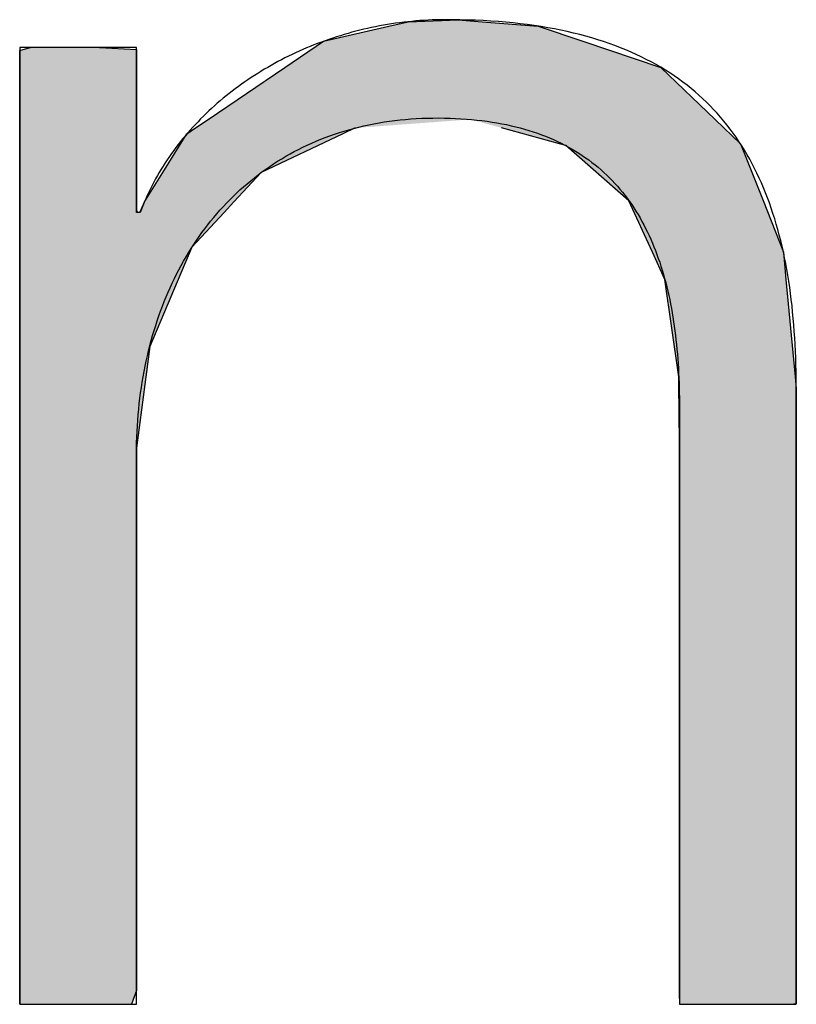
# Model space of a CAD drawing. Extents: x 715 to 7297, y 267 to 3409.
# Tile 35 of 70: x 3687 to 3730, y 474 to 527. Entities that reach past the tile are written whole.
import ezdxf

# ---------------------------------------------------------------- set-up
doc = ezdxf.new("R2010")
doc.units = 0
doc.layers.get('0').update_dxf_attribs({"linetype": 'CONTINUOUS'})
doc.layers.add('LOGO', color=7, linetype='CONTINUOUS')

# ---------------------------------------------------------------- blocks, each defined once
blk = doc.blocks.new('*U35')
at = {"layer": 'LOGO', "color": 30, "linetype": 'CONTINUOUS'}
for p, q in [((62.8112, 7.6041), (63.3256, 7.7231)), ((63.3256, 7.7231), (63.4787, 7.7585)), ((63.4787, 7.7585), (63.8756, 7.7736)), ((63.8756, 7.7736), (64.0644, 7.7585)), ((64.0644, 7.7585), (64.5058, 7.7231)), ((64.5058, 7.7231), (64.8602, 7.6041)), ((60.4376, 7.54), (60.4951, 7.5547)), ((61.0406, 7.5547), (61.3325, 7.54)), ((62.5055, 7.3971), (62.8112, 7.6041)), ((64.8602, 7.6041), (65.4766, 7.3971)), ((60.4099, 7.533), (60.4376, 7.54)), ((60.4099, 7.1485), (60.4099, 7.533)), ((61.3325, 7.54), (61.3325, 7.533)), ((61.3325, 7.533), (61.3325, 7.1485)), ((61.8996, 6.9869), (62.5055, 7.3971)), ((65.4766, 7.3971), (65.9038, 6.9869)), ((60.4099, 6.9032), (60.4099, 7.1485)), ((61.3325, 7.1485), (61.3325, 6.9032)), ((61.8002, 6.9196), (61.8996, 6.9869)), ((65.9038, 6.9869), (65.9739, 6.9196)), ((60.4099, 6.3742), (60.4099, 6.9032)), ((61.3325, 6.9032), (61.3325, 6.3742)), ((61.5403, 6.5682), (61.7308, 6.8726)), ((61.7308, 6.8726), (61.8002, 6.9196)), ((62.9622, 6.8726), (62.3179, 6.5682)), ((63.0617, 6.9196), (62.9622, 6.8726)), ((64.6762, 6.7936), (64.2171, 6.9196)), ((65.9739, 6.9196), (66.1051, 6.7936)), ((64.7251, 6.7802), (64.6762, 6.7936)), ((65.2234, 6.345), (64.7251, 6.7802)), ((66.1051, 6.7936), (66.1104, 6.7802)), ((66.1104, 6.7802), (66.2829, 6.345)), ((61.395, 6.336), (61.5403, 6.5682)), ((62.3179, 6.5682), (62.1028, 6.336)), ((60.4099, 6.2664), (60.4099, 6.3742)), ((61.3325, 6.3742), (61.3325, 6.2664)), ((61.3588, 6.2517), (61.395, 6.336)), ((62.1028, 6.336), (62.0247, 6.2517)), ((65.4085, 5.9392), (65.2234, 6.345)), ((66.2829, 6.345), (66.4437, 5.9392)), ((60.4099, 6.2517), (60.4099, 6.2664)), ((60.4099, 5.9777), (60.4099, 6.2517)), ((61.3325, 6.2664), (61.3417, 6.2517)), ((62.0247, 6.2517), (61.7707, 5.9777)), ((60.4099, 5.1949), (60.4099, 5.9777)), ((61.7707, 5.9777), (61.4367, 5.1949)), ((65.5073, 5.7227), (65.4085, 5.9392)), ((66.4437, 5.9392), (66.4641, 5.7227)), ((65.6172, 4.9546), (65.5073, 5.7227)), ((66.4641, 5.7227), (66.5361, 4.9546)), ((60.4099, 4.3939), (60.4099, 5.1949)), ((61.4367, 5.1949), (61.3325, 4.3939)), ((65.6181, 4.8606), (65.6172, 4.9546)), ((66.5361, 4.9546), (66.545, 4.8606)), ((65.6196, 4.6989), (65.6181, 4.8606)), ((66.545, 4.8606), (66.545, 4.6989)), ((65.6224, 4.4048), (65.6196, 4.6989)), ((66.545, 4.6989), (66.545, 4.4048)), ((60.4099, 4.1696), (60.4099, 4.3939)), ((61.3325, 4.3939), (61.3325, 4.1696)), ((65.6224, 4.2645), (65.6224, 4.4048)), ((66.545, 4.4048), (66.545, 4.2645)), ((65.6224, 3.2224), (65.6224, 4.2645)), ((66.545, 4.2645), (66.545, 3.2224)), ((60.4099, 4.1308), (60.4099, 4.1696)), ((60.4099, 3.7179), (60.4099, 4.1308)), ((61.3325, 4.1696), (61.3325, 4.1308)), ((61.3325, 4.1308), (61.3325, 3.7179)), ((60.4099, 1.7518), (60.4099, 3.7179)), ((61.3325, 3.7179), (61.3325, 1.7518)), ((65.6224, 2.8834), (65.6224, 3.2224)), ((66.545, 3.2224), (66.545, 2.8834)), ((65.6224, 1.7016), (65.6224, 2.8834)), ((66.545, 2.8834), (66.545, 1.7016)), ((60.4099, 1.0217), (60.4099, 1.7518)), ((61.3325, 1.7518), (61.3325, 1.0217)), ((65.6224, 1.3279), (65.6224, 1.7016)), ((66.545, 1.7016), (66.545, 1.3279)), ((65.6224, 0.4347), (65.6224, 1.3279)), ((66.545, 1.3279), (66.545, 0.4347)), ((60.4099, 0.8081), (60.4099, 1.0217)), ((61.3325, 1.0217), (61.3325, 0.8081)), ((60.4099, 0.1863), (60.4099, 0.8081)), ((61.3325, 0.8081), (61.3325, 0.1863)), ((65.6224, 0.2084), (65.6224, 0.4347)), ((66.545, 0.4347), (66.545, 0.2084)), ((60.4099, 0.1085), (60.4099, 0.1863)), ((61.3325, 0.1863), (61.3325, 0.1085)), ((65.6224, 0.0814), (65.6224, 0.2084)), ((66.545, 0.2084), (66.545, 0.0814)), ((60.4099, -0.0004), (60.4099, 0.1085)), ((61.3325, 0.1085), (61.2929, -0.0004)), ((65.6249, 0.0031), (65.6224, 0.0814)), ((66.545, 0.0814), (66.545, 0.0031)), ((65.625, -0.0004), (65.6249, 0.0031)), ((66.545, 0.0031), (66.5222, -0.0004))]:
    blk.add_line(p, q, dxfattribs=at)
at = {"layer": 'LOGO', "color": 30, "linetype": 'CONTINUOUS', "extrusion": (0, 0, -1)}
for points in [[(-63.3256, 7.7231), (-64.8602, 7.6041), (-62.8112, 7.6041)], [(-63.4787, 7.7585), (-64.5058, 7.7231), (-63.3256, 7.7231)], [(-63.3256, 7.7231), (-64.5058, 7.7231), (-64.8602, 7.6041)], [(-63.8756, 7.7736), (-64.0644, 7.7585), (-63.4787, 7.7585)], [(-63.4787, 7.7585), (-64.0644, 7.7585), (-64.5058, 7.7231)], [(-60.4951, 7.5547), (-61.3325, 7.54), (-60.4376, 7.54)], [(-60.4951, 7.5547), (-61.0406, 7.5547), (-61.3325, 7.54)], [(-62.8112, 7.6041), (-65.4766, 7.3971), (-62.5055, 7.3971)], [(-62.8112, 7.6041), (-64.8602, 7.6041), (-65.4766, 7.3971)], [(-60.4376, 7.54), (-61.3325, 7.533), (-60.4099, 7.533)], [(-60.4099, 7.533), (-61.3325, 7.1485), (-60.4099, 7.1485)], [(-60.4099, 7.533), (-61.3325, 7.533), (-61.3325, 7.1485)], [(-60.4376, 7.54), (-61.3325, 7.54), (-61.3325, 7.533)], [(-62.5055, 7.3971), (-65.9038, 6.9869), (-61.8996, 6.9869)], [(-62.5055, 7.3971), (-65.4766, 7.3971), (-65.9038, 6.9869)], [(-60.4099, 7.1485), (-61.3325, 6.9032), (-60.4099, 6.9032)], [(-60.4099, 7.1485), (-61.3325, 7.1485), (-61.3325, 6.9032)], [(-61.8996, 6.9869), (-63.0617, 6.9196), (-61.8002, 6.9196)], [(-61.8996, 6.9869), (-63.9719, 6.9869), (-63.0617, 6.9196)], [(-63.9719, 6.9869), (-65.9739, 6.9196), (-64.2171, 6.9196)], [(-63.9719, 6.9869), (-65.9038, 6.9869), (-65.9739, 6.9196)], [(-60.4099, 6.9032), (-61.3325, 6.3742), (-60.4099, 6.3742)], [(-60.4099, 6.9032), (-61.3325, 6.9032), (-61.3325, 6.3742)], [(-61.7308, 6.8726), (-62.3179, 6.5682), (-61.5403, 6.5682)], [(-61.8002, 6.9196), (-62.9622, 6.8726), (-61.7308, 6.8726)], [(-61.7308, 6.8726), (-62.9622, 6.8726), (-62.3179, 6.5682)], [(-61.8002, 6.9196), (-63.0617, 6.9196), (-62.9622, 6.8726)], [(-64.2171, 6.9196), (-66.1051, 6.7936), (-64.6762, 6.7936)], [(-64.2171, 6.9196), (-65.9739, 6.9196), (-66.1051, 6.7936)], [(-64.6762, 6.7936), (-66.1104, 6.7802), (-64.7251, 6.7802)], [(-64.6762, 6.7936), (-66.1051, 6.7936), (-66.1104, 6.7802)], [(-64.7251, 6.7802), (-66.2829, 6.345), (-65.2234, 6.345)], [(-64.7251, 6.7802), (-66.1104, 6.7802), (-66.2829, 6.345)], [(-61.5403, 6.5682), (-62.1028, 6.336), (-61.395, 6.336)], [(-61.5403, 6.5682), (-62.3179, 6.5682), (-62.1028, 6.336)], [(-60.4099, 6.3742), (-61.3325, 6.2664), (-60.4099, 6.2664)], [(-60.4099, 6.3742), (-61.3325, 6.3742), (-61.3325, 6.2664)], [(-61.395, 6.336), (-62.0247, 6.2517), (-61.3588, 6.2517)], [(-61.395, 6.336), (-62.1028, 6.336), (-62.0247, 6.2517)], [(-65.2234, 6.345), (-66.4437, 5.9392), (-65.4085, 5.9392)], [(-65.2234, 6.345), (-66.2829, 6.345), (-66.4437, 5.9392)], [(-60.4099, 6.2664), (-61.3417, 6.2517), (-60.4099, 6.2517)], [(-60.4099, 6.2664), (-61.3325, 6.2664), (-61.3417, 6.2517)], [(-60.4099, 6.2517), (-61.7707, 5.9777), (-60.4099, 5.9777)], [(-60.4099, 6.2517), (-62.0247, 6.2517), (-61.7707, 5.9777)], [(-60.4099, 5.9777), (-61.4367, 5.1949), (-60.4099, 5.1949)], [(-60.4099, 5.9777), (-61.7707, 5.9777), (-61.4367, 5.1949)], [(-65.4085, 5.9392), (-66.4641, 5.7227), (-65.5073, 5.7227)], [(-65.4085, 5.9392), (-66.4437, 5.9392), (-66.4641, 5.7227)], [(-65.5073, 5.7227), (-66.5361, 4.9546), (-65.6172, 4.9546)], [(-65.5073, 5.7227), (-66.4641, 5.7227), (-66.5361, 4.9546)], [(-60.4099, 5.1949), (-61.3325, 4.3939), (-60.4099, 4.3939)], [(-60.4099, 5.1949), (-61.4367, 5.1949), (-61.3325, 4.3939)], [(-65.6172, 4.9546), (-66.545, 4.8606), (-65.6181, 4.8606)], [(-65.6172, 4.9546), (-66.5361, 4.9546), (-66.545, 4.8606)], [(-65.6181, 4.8606), (-66.545, 4.6989), (-65.6196, 4.6989)], [(-65.6181, 4.8606), (-66.545, 4.8606), (-66.545, 4.6989)], [(-65.6196, 4.6989), (-66.545, 4.4048), (-65.6224, 4.4048)], [(-65.6196, 4.6989), (-66.545, 4.6989), (-66.545, 4.4048)], [(-60.4099, 4.3939), (-61.3325, 4.1696), (-60.4099, 4.1696)], [(-60.4099, 4.3939), (-61.3325, 4.3939), (-61.3325, 4.1696)], [(-65.6224, 4.4048), (-66.545, 4.2645), (-65.6224, 4.2645)], [(-65.6224, 4.4048), (-66.545, 4.4048), (-66.545, 4.2645)], [(-65.6224, 4.2645), (-66.545, 3.2224), (-65.6224, 3.2224)], [(-65.6224, 4.2645), (-66.545, 4.2645), (-66.545, 3.2224)], [(-60.4099, 4.1696), (-61.3325, 4.1308), (-60.4099, 4.1308)], [(-60.4099, 4.1696), (-61.3325, 4.1696), (-61.3325, 4.1308)], [(-60.4099, 4.1308), (-61.3325, 3.7179), (-60.4099, 3.7179)], [(-60.4099, 4.1308), (-61.3325, 4.1308), (-61.3325, 3.7179)], [(-60.4099, 3.7179), (-61.3325, 1.7518), (-60.4099, 1.7518)], [(-60.4099, 3.7179), (-61.3325, 3.7179), (-61.3325, 1.7518)], [(-65.6224, 3.2224), (-66.545, 2.8834), (-65.6224, 2.8834)], [(-65.6224, 3.2224), (-66.545, 3.2224), (-66.545, 2.8834)], [(-65.6224, 2.8834), (-66.545, 1.7016), (-65.6224, 1.7016)], [(-65.6224, 2.8834), (-66.545, 2.8834), (-66.545, 1.7016)], [(-60.4099, 1.7518), (-61.3325, 1.0217), (-60.4099, 1.0217)], [(-60.4099, 1.7518), (-61.3325, 1.7518), (-61.3325, 1.0217)], [(-65.6224, 1.7016), (-66.545, 1.3279), (-65.6224, 1.3279)], [(-65.6224, 1.7016), (-66.545, 1.7016), (-66.545, 1.3279)], [(-65.6224, 1.3279), (-66.545, 0.4347), (-65.6224, 0.4347)], [(-65.6224, 1.3279), (-66.545, 1.3279), (-66.545, 0.4347)], [(-60.4099, 1.0217), (-61.3325, 0.8081), (-60.4099, 0.8081)], [(-60.4099, 1.0217), (-61.3325, 1.0217), (-61.3325, 0.8081)], [(-60.4099, 0.8081), (-61.3325, 0.1863), (-60.4099, 0.1863)], [(-60.4099, 0.8081), (-61.3325, 0.8081), (-61.3325, 0.1863)], [(-65.6224, 0.4347), (-66.545, 0.2084), (-65.6224, 0.2084)], [(-65.6224, 0.4347), (-66.545, 0.4347), (-66.545, 0.2084)], [(-60.4099, 0.1863), (-61.3325, 0.1085), (-60.4099, 0.1085)], [(-60.4099, 0.1863), (-61.3325, 0.1863), (-61.3325, 0.1085)], [(-65.6224, 0.2084), (-66.545, 0.0814), (-65.6224, 0.0814)], [(-65.6224, 0.2084), (-66.545, 0.2084), (-66.545, 0.0814)], [(-60.4099, 0.1085), (-61.2929, -0.0004), (-60.4099, -0.0004)], [(-60.4099, 0.1085), (-61.3325, 0.1085), (-61.2929, -0.0004)], [(-65.6224, 0.0814), (-66.545, 0.0031), (-65.6249, 0.0031)], [(-65.6224, 0.0814), (-66.545, 0.0814), (-66.545, 0.0031)], [(-65.6249, 0.0031), (-66.5222, -0.0004), (-65.625, -0.0004)], [(-65.6249, 0.0031), (-66.545, 0.0031), (-66.5222, -0.0004)]]:
    blk.add_solid(points, dxfattribs=at)
blk = doc.blocks.new('KLAUS')
at = {"layer": 'LOGO'}
blk.add_polyline3d([(60.4099, -0.0004, 0), (60.4102, -0.0004, 0), (60.4111, -0.0004, 0), (60.4125, -0.0004, 0), (60.4144, -0.0004, 0), (60.4169, -0.0004, 0), (60.4198, -0.0004, 0), (60.4233, -0.0004, 0), (60.4273, -0.0004, 0), (60.4318, -0.0004, 0), (60.4367, -0.0004, 0), (60.4421, -0.0004, 0), (60.4479, -0.0004, 0), (60.4542, -0.0004, 0), (60.4608, -0.0004, 0), (60.4679, -0.0004, 0), (60.4754, -0.0004, 0), (60.4833, -0.0004, 0), (60.4915, -0.0004, 0), (60.5002, -0.0004, 0), (60.5091, -0.0004, 0), (60.5184, -0.0004, 0), (60.5281, -0.0004, 0), (60.538, -0.0004, 0), (60.5483, -0.0004, 0), (60.5588, -0.0004, 0), (60.5697, -0.0004, 0), (60.5808, -0.0004, 0), (60.5921, -0.0004, 0), (60.6037, -0.0004, 0), (60.6156, -0.0004, 0), (60.6277, -0.0004, 0), (60.6399, -0.0004, 0), (60.6524, -0.0004, 0), (60.6651, -0.0004, 0), (60.6779, -0.0004, 0), (60.6909, -0.0004, 0), (60.7041, -0.0004, 0), (60.7174, -0.0004, 0), (60.7308, -0.0004, 0), (60.7444, -0.0004, 0), (60.758, -0.0004, 0), (60.7718, -0.0004, 0), (60.7856, -0.0004, 0), (60.7995, -0.0004, 0), (60.8135, -0.0004, 0), (60.8275, -0.0004, 0), (60.8416, -0.0004, 0), (60.8556, -0.0004, 0), (60.8697, -0.0004, 0), (60.8838, -0.0004, 0), (60.8979, -0.0004, 0), (60.912, -0.0004, 0), (60.926, -0.0004, 0), (60.94, -0.0004, 0), (60.9539, -0.0004, 0), (60.9677, -0.0004, 0), (60.9815, -0.0004, 0), (60.9952, -0.0004, 0), (61.0087, -0.0004, 0), (61.0222, -0.0004, 0), (61.0355, -0.0004, 0), (61.0487, -0.0004, 0), (61.0618, -0.0004, 0), (61.0747, -0.0004, 0), (61.0874, -0.0004, 0), (61.0999, -0.0004, 0), (61.1122, -0.0004, 0), (61.1243, -0.0004, 0), (61.1362, -0.0004, 0), (61.1479, -0.0004, 0), (61.1593, -0.0004, 0), (61.1704, -0.0004, 0), (61.1813, -0.0004, 0), (61.1919, -0.0004, 0), (61.2023, -0.0004, 0), (61.2123, -0.0004, 0), (61.222, -0.0004, 0), (61.2314, -0.0004, 0), (61.2404, -0.0004, 0), (61.2491, -0.0004, 0), (61.2574, -0.0004, 0), (61.2654, -0.0004, 0), (61.273, -0.0004, 0), (61.2802, -0.0004, 0), (61.2869, -0.0004, 0), (61.2933, -0.0004, 0), (61.2992, -0.0004, 0), (61.3047, -0.0004, 0), (61.3097, -0.0004, 0), (61.3143, -0.0004, 0), (61.3183, -0.0004, 0), (61.3219, -0.0004, 0), (61.325, -0.0004, 0), (61.3276, -0.0004, 0), (61.3296, -0.0004, 0), (61.3311, -0.0004, 0), (61.3321, -0.0004, 0), (61.3325, -0.0004, 0), (61.3325, 0.0004, 0), (61.3325, 0.0039, 0), (61.3325, 0.01, 0), (61.3325, 0.0187, 0), (61.3325, 0.0299, 0), (61.3325, 0.0436, 0), (61.3325, 0.0598, 0), (61.3325, 0.0783, 0), (61.3325, 0.099, 0), (61.3325, 0.1221, 0), (61.3325, 0.1473, 0), (61.3325, 0.1747, 0), (61.3325, 0.2042, 0), (61.3325, 0.2357, 0), (61.3325, 0.2691, 0), (61.3325, 0.3045, 0), (61.3325, 0.3417, 0), (61.3325, 0.3808, 0), (61.3325, 0.4216, 0), (61.3325, 0.4641, 0), (61.3325, 0.5082, 0), (61.3325, 0.5539, 0), (61.3325, 0.6011, 0), (61.3325, 0.6498, 0), (61.3325, 0.6999, 0), (61.3325, 0.7514, 0), (61.3325, 0.8041, 0), (61.3325, 0.8582, 0), (61.3325, 0.9134, 0), (61.3325, 0.9697, 0), (61.3325, 1.0271, 0), (61.3325, 1.0856, 0), (61.3325, 1.145, 0), (61.3325, 1.2053, 0), (61.3325, 1.2665, 0), (61.3325, 1.3284, 0), (61.3325, 1.3911, 0), (61.3325, 1.4545, 0), (61.3325, 1.5186, 0), (61.3325, 1.5832, 0), (61.3325, 1.6483, 0), (61.3325, 1.7139, 0), (61.3325, 1.7799, 0), (61.3325, 1.8463, 0), (61.3325, 1.9129, 0), (61.3325, 1.9798, 0), (61.3325, 2.0469, 0), (61.3325, 2.1141, 0), (61.3325, 2.1814, 0), (61.3325, 2.2487, 0), (61.3325, 2.316, 0), (61.3325, 2.3832, 0), (61.3325, 2.4502, 0), (61.3325, 2.517, 0), (61.3325, 2.5835, 0), (61.3325, 2.6498, 0), (61.3325, 2.7157, 0), (61.3325, 2.7811, 0), (61.3325, 2.846, 0), (61.3325, 2.9104, 0), (61.3325, 2.9743, 0), (61.3325, 3.0374, 0), (61.3325, 3.0999, 0), (61.3325, 3.1616, 0), (61.3325, 3.2225, 0), (61.3325, 3.2825, 0), (61.3325, 3.3415, 0), (61.3325, 3.3996, 0), (61.3325, 3.4566, 0), (61.3325, 3.5126, 0), (61.3325, 3.5674, 0), (61.3325, 3.6209, 0), (61.3325, 3.6732, 0), (61.3325, 3.7242, 0), (61.3325, 3.7738, 0), (61.3325, 3.822, 0), (61.3325, 3.8687, 0), (61.3325, 3.9139, 0), (61.3325, 3.9574, 0), (61.3325, 3.9993, 0), (61.3325, 4.0395, 0), (61.3325, 4.0779, 0), (61.3325, 4.1144, 0), (61.3325, 4.1491, 0), (61.3325, 4.1819, 0), (61.3325, 4.2127, 0), (61.3325, 4.2414, 0), (61.3325, 4.268, 0), (61.3325, 4.2925, 0), (61.3325, 4.3147, 0), (61.3325, 4.3347, 0), (61.3325, 4.3524, 0), (61.3325, 4.3676, 0), (61.3325, 4.3805, 0), (61.3325, 4.3908, 0), (61.3325, 4.3986, 0), (61.3325, 4.4038, 0), (61.3325, 4.4063, 0), (61.3331, 4.4323, 0), (61.3346, 4.4772, 0), (61.3366, 4.5219, 0), (61.3391, 4.5664, 0), (61.3421, 4.6106, 0), (61.3456, 4.6546, 0), (61.3497, 4.6983, 0), (61.3543, 4.7417, 0), (61.3593, 4.7849, 0), (61.365, 4.8278, 0), (61.3711, 4.8704, 0), (61.3777, 4.9128, 0), (61.3849, 4.9549, 0), (61.3925, 4.9967, 0), (61.4007, 5.0382, 0), (61.4093, 5.0794, 0), (61.4185, 5.1203, 0), (61.4281, 5.1609, 0), (61.4383, 5.2012, 0), (61.449, 5.2412, 0), (61.4601, 5.2808, 0), (61.4718, 5.3201, 0), (61.4839, 5.3591, 0), (61.4965, 5.3978, 0), (61.5096, 5.4361, 0), (61.5233, 5.4741, 0), (61.5373, 5.5117, 0), (61.5519, 5.549, 0), (61.567, 5.5859, 0), (61.5825, 5.6225, 0), (61.5985, 5.6587, 0), (61.615, 5.6945, 0), (61.632, 5.7299, 0), (61.6495, 5.765, 0), (61.6674, 5.7996, 0), (61.6858, 5.8339, 0), (61.7046, 5.8678, 0), (61.724, 5.9013, 0), (61.7437, 5.9344, 0), (61.764, 5.967, 0), (61.7847, 5.9993, 0), (61.8059, 6.0311, 0), (61.8275, 6.0625, 0), (61.8496, 6.0935, 0), (61.8722, 6.1241, 0), (61.8952, 6.1542, 0), (61.9186, 6.1838, 0), (61.9425, 6.213, 0), (61.9669, 6.2418, 0), (61.9917, 6.2701, 0), (62.0169, 6.298, 0), (62.0426, 6.3253, 0), (62.0688, 6.3522, 0), (62.0953, 6.3787, 0), (62.1224, 6.4046, 0), (62.1498, 6.4301, 0), (62.1777, 6.455, 0), (62.206, 6.4795, 0), (62.2348, 6.5035, 0), (62.264, 6.527, 0), (62.2936, 6.5499, 0), (62.3236, 6.5724, 0), (62.3541, 6.5943, 0), (62.385, 6.6157, 0), (62.4163, 6.6366, 0), (62.448, 6.6569, 0), (62.4802, 6.6767, 0), (62.5127, 6.696, 0), (62.5457, 6.7147, 0), (62.5791, 6.7329, 0), (62.6129, 6.7505, 0), (62.6471, 6.7675, 0), (62.6818, 6.784, 0), (62.7168, 6.7999, 0), (62.7522, 6.8152, 0), (62.7881, 6.83, 0), (62.8243, 6.8442, 0), (62.861, 6.8577, 0), (62.898, 6.8707, 0), (62.9355, 6.8831, 0), (62.9733, 6.8949, 0), (63.0115, 6.906, 0), (63.0502, 6.9166, 0), (63.0892, 6.9265, 0), (63.1286, 6.9359, 0), (63.1684, 6.9445, 0), (63.2086, 6.9526, 0), (63.2491, 6.96, 0), (63.2901, 6.9668, 0), (63.3314, 6.9729, 0), (63.3731, 6.9784, 0), (63.4152, 6.9832, 0), (63.4576, 6.9874, 0), (63.5004, 6.9909, 0), (63.5436, 6.9937, 0), (63.5872, 6.9959, 0), (63.6312, 6.9973, 0), (63.6755, 6.9981, 0), (63.7204, 6.9982, 0), (63.7655, 6.9977, 0), (63.8099, 6.9966, 0), (63.8536, 6.9949, 0), (63.8967, 6.9925, 0), (63.9391, 6.9896, 0), (63.9809, 6.9861, 0), (64.0221, 6.982, 0), (64.0626, 6.9774, 0), (64.1025, 6.9721, 0), (64.1418, 6.9663, 0), (64.1804, 6.96, 0), (64.2185, 6.953, 0), (64.2559, 6.9455, 0), (64.2927, 6.9375, 0), (64.3289, 6.9288, 0), (64.3645, 6.9197, 0), (64.3995, 6.91, 0), (64.4339, 6.8998, 0), (64.4677, 6.889, 0), (64.5009, 6.8777, 0), (64.5336, 6.8659, 0), (64.5656, 6.8536, 0), (64.5971, 6.8407, 0), (64.628, 6.8273, 0), (64.6584, 6.8135, 0), (64.6882, 6.7991, 0), (64.7174, 6.7842, 0), (64.7461, 6.7688, 0), (64.7743, 6.753, 0), (64.8018, 6.7366, 0), (64.8289, 6.7198, 0), (64.8554, 6.7024, 0), (64.8814, 6.6847, 0), (64.9068, 6.6664, 0), (64.9318, 6.6476, 0), (64.9562, 6.6284, 0), (64.9801, 6.6088, 0), (65.0034, 6.5887, 0), (65.0263, 6.5681, 0), (65.0487, 6.5471, 0), (65.0705, 6.5257, 0), (65.0919, 6.5038, 0), (65.1128, 6.4815, 0), (65.1331, 6.4587, 0), (65.153, 6.4356, 0), (65.1725, 6.412, 0), (65.1914, 6.388, 0), (65.2099, 6.3635, 0), (65.2279, 6.3387, 0), (65.2454, 6.3135, 0), (65.2625, 6.2878, 0), (65.2791, 6.2618, 0), (65.2953, 6.2354, 0), (65.311, 6.2086, 0), (65.3263, 6.1814, 0), (65.3412, 6.1538, 0), (65.3556, 6.1259, 0), (65.3696, 6.0975, 0), (65.3831, 6.0689, 0), (65.3963, 6.0398, 0), (65.409, 6.0104, 0), (65.4213, 5.9806, 0), (65.4332, 5.9505, 0), (65.4446, 5.9201, 0), (65.4557, 5.8893, 0), (65.4664, 5.8581, 0), (65.4767, 5.8267, 0), (65.4866, 5.7949, 0), (65.4961, 5.7627, 0), (65.5052, 5.7303, 0), (65.514, 5.6975, 0), (65.5223, 5.6645, 0), (65.5304, 5.6311, 0), (65.538, 5.5974, 0), (65.5453, 5.5634, 0), (65.5522, 5.5291, 0), (65.5588, 5.4946, 0), (65.565, 5.4597, 0), (65.5709, 5.4245, 0), (65.5764, 5.3891, 0), (65.5816, 5.3534, 0), (65.5865, 5.3175, 0), (65.591, 5.2812, 0), (65.5952, 5.2447, 0), (65.5991, 5.208, 0), (65.6027, 5.1709, 0), (65.6059, 5.1337, 0), (65.6089, 5.0962, 0), (65.6115, 5.0584, 0), (65.6139, 5.0204, 0), (65.6159, 4.9822, 0), (65.6177, 4.9438, 0), (65.6192, 4.9051, 0), (65.6204, 4.8662, 0), (65.6213, 4.8271, 0), (65.6219, 4.7878, 0), (65.6223, 4.7482, 0), (65.6224, 4.7142, 0), (65.6224, 4.7123, 0), (65.6224, 4.7075, 0), (65.6224, 4.7, 0), (65.6224, 4.6897, 0), (65.6224, 4.6768, 0), (65.6224, 4.6612, 0), (65.6224, 4.643, 0), (65.6224, 4.6223, 0), (65.6224, 4.5992, 0), (65.6224, 4.5737, 0), (65.6224, 4.5459, 0), (65.6224, 4.5158, 0), (65.6224, 4.4835, 0), (65.6224, 4.449, 0), (65.6224, 4.4125, 0), (65.6224, 4.3739, 0), (65.6224, 4.3334, 0), (65.6224, 4.291, 0), (65.6224, 4.2467, 0), (65.6224, 4.2006, 0), (65.6224, 4.1528, 0), (65.6224, 4.1033, 0), (65.6224, 4.0522, 0), (65.6224, 3.9996, 0), (65.6224, 3.9454, 0), (65.6224, 3.8899, 0), (65.6224, 3.8329, 0), (65.6224, 3.7747, 0), (65.6224, 3.7152, 0), (65.6224, 3.6545, 0), (65.6224, 3.5927, 0), (65.6224, 3.5298, 0), (65.6224, 3.4659, 0), (65.6224, 3.401, 0), (65.6224, 3.3353, 0), (65.6224, 3.2687, 0), (65.6224, 3.2013, 0), (65.6224, 3.1332, 0), (65.6224, 3.0645, 0), (65.6224, 2.9952, 0), (65.6224, 2.9253, 0), (65.6224, 2.855, 0), (65.6224, 2.7842, 0), (65.6224, 2.7131, 0), (65.6224, 2.6417, 0), (65.6224, 2.5701, 0), (65.6224, 2.4982, 0), (65.6224, 2.4263, 0), (65.6224, 2.3543, 0), (65.6224, 2.2823, 0), (65.6224, 2.2104, 0), (65.6224, 2.1386, 0), (65.6224, 2.0669, 0), (65.6224, 1.9955, 0), (65.6224, 1.9245, 0), (65.6224, 1.8537, 0), (65.6224, 1.7834, 0), (65.6224, 1.7136, 0), (65.6224, 1.6443, 0), (65.6224, 1.5756, 0), (65.6224, 1.5076, 0), (65.6224, 1.4403, 0), (65.6224, 1.3738, 0), (65.6224, 1.3081, 0), (65.6224, 1.2433, 0), (65.6224, 1.1794, 0), (65.6224, 1.1166, 0), (65.6224, 1.0549, 0), (65.6224, 0.9942, 0), (65.6224, 0.9348, 0), (65.6224, 0.8767, 0), (65.6224, 0.8198, 0), (65.6224, 0.7644, 0), (65.6224, 0.7104, 0), (65.6224, 0.6578, 0), (65.6224, 0.6068, 0), (65.6224, 0.5575, 0), (65.6224, 0.5098, 0), (65.6224, 0.4638, 0), (65.6224, 0.4197, 0), (65.6224, 0.3774, 0), (65.6224, 0.337, 0), (65.6224, 0.2986, 0), (65.6224, 0.2622, 0), (65.6224, 0.2279, 0), (65.6224, 0.1957, 0), (65.6224, 0.1658, 0), (65.6224, 0.1381, 0), (65.6224, 0.1128, 0), (65.6224, 0.0899, 0), (65.6224, 0.0694, 0), (65.6224, 0.0514, 0), (65.6224, 0.036, 0), (65.6224, 0.0232, 0), (65.6224, 0.0131, 0), (65.6224, 0.0058, 0), (65.6224, 0.0012, 0), (65.6224, -0.0004, 0), (65.6226, -0.0004, 0), (65.6234, -0.0004, 0), (65.6248, -0.0004, 0), (65.6267, -0.0004, 0), (65.6291, -0.0004, 0), (65.632, -0.0004, 0), (65.6355, -0.0004, 0), (65.6394, -0.0004, 0), (65.6439, -0.0004, 0), (65.6487, -0.0004, 0), (65.6541, -0.0004, 0), (65.6599, -0.0004, 0), (65.6661, -0.0004, 0), (65.6728, -0.0004, 0), (65.6798, -0.0004, 0), (65.6873, -0.0004, 0), (65.6951, -0.0004, 0), (65.7034, -0.0004, 0), (65.712, -0.0004, 0), (65.7209, -0.0004, 0), (65.7302, -0.0004, 0), (65.7398, -0.0004, 0), (65.7497, -0.0004, 0), (65.76, -0.0004, 0), (65.7705, -0.0004, 0), (65.7813, -0.0004, 0), (65.7924, -0.0004, 0), (65.8038, -0.0004, 0), (65.8153, -0.0004, 0), (65.8272, -0.0004, 0), (65.8392, -0.0004, 0), (65.8515, -0.0004, 0), (65.8639, -0.0004, 0), (65.8766, -0.0004, 0), (65.8894, -0.0004, 0), (65.9024, -0.0004, 0), (65.9156, -0.0004, 0), (65.9289, -0.0004, 0), (65.9423, -0.0004, 0), (65.9558, -0.0004, 0), (65.9695, -0.0004, 0), (65.9832, -0.0004, 0), (65.9971, -0.0004, 0), (66.011, -0.0004, 0), (66.0249, -0.0004, 0), (66.0389, -0.0004, 0), (66.053, -0.0004, 0), (66.0671, -0.0004, 0), (66.0812, -0.0004, 0), (66.0952, -0.0004, 0), (66.1093, -0.0004, 0), (66.1234, -0.0004, 0), (66.1374, -0.0004, 0), (66.1514, -0.0004, 0), (66.1653, -0.0004, 0), (66.1792, -0.0004, 0), (66.1929, -0.0004, 0), (66.2066, -0.0004, 0), (66.2202, -0.0004, 0), (66.2337, -0.0004, 0), (66.247, -0.0004, 0), (66.2602, -0.0004, 0), (66.2733, -0.0004, 0), (66.2862, -0.0004, 0), (66.2989, -0.0004, 0), (66.3114, -0.0004, 0), (66.3238, -0.0004, 0), (66.3359, -0.0004, 0), (66.3478, -0.0004, 0), (66.3595, -0.0004, 0), (66.3709, -0.0004, 0), (66.3821, -0.0004, 0), (66.393, -0.0004, 0), (66.4036, -0.0004, 0), (66.414, -0.0004, 0), (66.424, -0.0004, 0), (66.4337, -0.0004, 0), (66.4431, -0.0004, 0), (66.4522, -0.0004, 0), (66.4609, -0.0004, 0), (66.4693, -0.0004, 0), (66.4773, -0.0004, 0), (66.4849, -0.0004, 0), (66.4921, -0.0004, 0), (66.4989, -0.0004, 0), (66.5053, -0.0004, 0), (66.5112, -0.0004, 0), (66.5167, -0.0004, 0), (66.5218, -0.0004, 0), (66.5264, -0.0004, 0), (66.5305, -0.0004, 0), (66.5341, -0.0004, 0), (66.5372, -0.0004, 0), (66.5398, -0.0004, 0), (66.5419, -0.0004, 0), (66.5435, -0.0004, 0), (66.5445, -0.0004, 0), (66.5449, -0.0004, 0), (66.545, 0.0003, 0), (66.545, 0.004, 0), (66.545, 0.0105, 0), (66.545, 0.0199, 0), (66.545, 0.0321, 0), (66.545, 0.047, 0), (66.545, 0.0646, 0), (66.545, 0.0848, 0), (66.545, 0.1076, 0), (66.545, 0.1328, 0), (66.545, 0.1605, 0), (66.545, 0.1905, 0), (66.545, 0.2229, 0), (66.545, 0.2574, 0), (66.545, 0.2942, 0), (66.545, 0.3331, 0), (66.545, 0.374, 0), (66.545, 0.4169, 0), (66.545, 0.4618, 0), (66.545, 0.5085, 0), (66.545, 0.557, 0), (66.545, 0.6073, 0), (66.545, 0.6593, 0), (66.545, 0.7129, 0), (66.545, 0.7681, 0), (66.545, 0.8247, 0), (66.545, 0.8828, 0), (66.545, 0.9423, 0), (66.545, 1.0031, 0), (66.545, 1.0652, 0), (66.545, 1.1284, 0), (66.545, 1.1928, 0), (66.545, 1.2583, 0), (66.545, 1.3247, 0), (66.545, 1.3921, 0), (66.545, 1.4604, 0), (66.545, 1.5295, 0), (66.545, 1.5994, 0), (66.545, 1.67, 0), (66.545, 1.7412, 0), (66.545, 1.8131, 0), (66.545, 1.8854, 0), (66.545, 1.9582, 0), (66.545, 2.0313, 0), (66.545, 2.1048, 0), (66.545, 2.1786, 0), (66.545, 2.2526, 0), (66.545, 2.3267, 0), (66.545, 2.4009, 0), (66.545, 2.4752, 0), (66.545, 2.5494, 0), (66.545, 2.6235, 0), (66.545, 2.6974, 0), (66.545, 2.7711, 0), (66.545, 2.8445, 0), (66.545, 2.9176, 0), (66.545, 2.9903, 0), (66.545, 3.0625, 0), (66.545, 3.1342, 0), (66.545, 3.2053, 0), (66.545, 3.2758, 0), (66.545, 3.3455, 0), (66.545, 3.4144, 0), (66.545, 3.4825, 0), (66.545, 3.5498, 0), (66.545, 3.616, 0), (66.545, 3.6812, 0), (66.545, 3.7454, 0), (66.545, 3.8084, 0), (66.545, 3.8702, 0), (66.545, 3.9307, 0), (66.545, 3.9899, 0), (66.545, 4.0477, 0), (66.545, 4.104, 0), (66.545, 4.1589, 0), (66.545, 4.2121, 0), (66.545, 4.2637, 0), (66.545, 4.3137, 0), (66.545, 4.3618, 0), (66.545, 4.4082, 0), (66.545, 4.4526, 0), (66.545, 4.4951, 0), (66.545, 4.5356, 0), (66.545, 4.574, 0), (66.545, 4.6103, 0), (66.545, 4.6444, 0), (66.545, 4.6763, 0), (66.545, 4.7058, 0), (66.545, 4.7329, 0), (66.545, 4.7577, 0), (66.545, 4.7799, 0), (66.545, 4.7995, 0), (66.545, 4.8166, 0), (66.545, 4.8309, 0), (66.545, 4.8425, 0), (66.545, 4.8513, 0), (66.545, 4.8572, 0), (66.545, 4.8602, 0), (66.5449, 4.888, 0), (66.5445, 4.9426, 0), (66.5437, 4.9968, 0), (66.5425, 5.0505, 0), (66.5408, 5.1037, 0), (66.5388, 5.1566, 0), (66.5363, 5.209, 0), (66.5333, 5.2609, 0), (66.5299, 5.3124, 0), (66.5261, 5.3635, 0), (66.5219, 5.414, 0), (66.5171, 5.4642, 0), (66.5119, 5.5139, 0), (66.5063, 5.5631, 0), (66.5002, 5.6118, 0), (66.4935, 5.6601, 0), (66.4865, 5.7079, 0), (66.4789, 5.7553, 0), (66.4708, 5.8021, 0), (66.4622, 5.8485, 0), (66.4532, 5.8944, 0), (66.4436, 5.9399, 0), (66.4335, 5.9848, 0), (66.4229, 6.0293, 0), (66.4117, 6.0732, 0), (66.4001, 6.1167, 0), (66.3879, 6.1597, 0), (66.3751, 6.2021, 0), (66.3618, 6.2441, 0), (66.348, 6.2856, 0), (66.3336, 6.3266, 0), (66.3186, 6.367, 0), (66.3031, 6.4069, 0), (66.287, 6.4464, 0), (66.2703, 6.4853, 0), (66.253, 6.5236, 0), (66.2352, 6.5615, 0), (66.2167, 6.5988, 0), (66.1977, 6.6357, 0), (66.178, 6.6719, 0), (66.1578, 6.7077, 0), (66.1369, 6.7429, 0), (66.1154, 6.7775, 0), (66.0933, 6.8117, 0), (66.0705, 6.8452, 0), (66.0471, 6.8783, 0), (66.0231, 6.9107, 0), (65.9984, 6.9427, 0), (65.9731, 6.974, 0), (65.9471, 7.0048, 0), (65.9205, 7.0351, 0), (65.8932, 7.0648, 0), (65.8652, 7.0939, 0), (65.8365, 7.1224, 0), (65.8071, 7.1504, 0), (65.7771, 7.1778, 0), (65.7464, 7.2047, 0), (65.7149, 7.2309, 0), (65.6828, 7.2566, 0), (65.65, 7.2816, 0), (65.6164, 7.3061, 0), (65.5821, 7.33, 0), (65.5471, 7.3533, 0), (65.5114, 7.3761, 0), (65.4749, 7.3982, 0), (65.4377, 7.4197, 0), (65.3997, 7.4406, 0), (65.361, 7.4609, 0), (65.3215, 7.4806, 0), (65.2813, 7.4996, 0), (65.2402, 7.5181, 0), (65.1985, 7.536, 0), (65.1559, 7.5532, 0), (65.1126, 7.5698, 0), (65.0684, 7.5858, 0), (65.0235, 7.6011, 0), (64.9778, 7.6158, 0), (64.9312, 7.6299, 0), (64.8839, 7.6433, 0), (64.8357, 7.6562, 0), (64.7867, 7.6683, 0), (64.7369, 7.6798, 0), (64.6863, 7.6907, 0), (64.6348, 7.7009, 0), (64.5825, 7.7105, 0), (64.5293, 7.7194, 0), (64.4753, 7.7277, 0), (64.4204, 7.7353, 0), (64.3647, 7.7422, 0), (64.3081, 7.7485, 0), (64.2506, 7.7541, 0), (64.1922, 7.759, 0), (64.133, 7.7632, 0), (64.0728, 7.7668, 0), (64.0118, 7.7697, 0), (63.9499, 7.7719, 0), (63.887, 7.7734, 0), (63.8233, 7.7743, 0), (63.7679, 7.7744, 0), (63.7352, 7.7741, 0), (63.7027, 7.7735, 0), (63.6701, 7.7724, 0), (63.6377, 7.771, 0), (63.6052, 7.7692, 0), (63.5729, 7.767, 0), (63.5406, 7.7644, 0), (63.5083, 7.7615, 0), (63.4762, 7.7582, 0), (63.4441, 7.7546, 0), (63.412, 7.7506, 0), (63.3801, 7.7462, 0), (63.3482, 7.7415, 0), (63.3165, 7.7364, 0), (63.2848, 7.731, 0), (63.2532, 7.7252, 0), (63.2217, 7.7191, 0), (63.1903, 7.7126, 0), (63.1591, 7.7058, 0), (63.1279, 7.6986, 0), (63.0969, 7.6911, 0), (63.0659, 7.6832, 0), (63.0351, 7.675, 0), (63.0045, 7.6665, 0), (62.9739, 7.6577, 0), (62.9435, 7.6485, 0), (62.9132, 7.639, 0), (62.8831, 7.6291, 0), (62.8531, 7.619, 0), (62.8233, 7.6085, 0), (62.7936, 7.5977, 0), (62.7641, 7.5865, 0), (62.7347, 7.5751, 0), (62.7055, 7.5633, 0), (62.6765, 7.5513, 0), (62.6477, 7.5389, 0), (62.619, 7.5262, 0), (62.5905, 7.5132, 0), (62.5622, 7.4999, 0), (62.5341, 7.4863, 0), (62.5062, 7.4724, 0), (62.4785, 7.4582, 0), (62.4509, 7.4437, 0), (62.4236, 7.4289, 0), (62.3965, 7.4138, 0), (62.3696, 7.3984, 0), (62.3429, 7.3828, 0), (62.3165, 7.3668, 0), (62.2903, 7.3506, 0), (62.2642, 7.3341, 0), (62.2385, 7.3173, 0), (62.2129, 7.3002, 0), (62.1876, 7.2829, 0), (62.1626, 7.2652, 0), (62.1378, 7.2473, 0), (62.1132, 7.2292, 0), (62.0889, 7.2107, 0), (62.0649, 7.1921, 0), (62.0411, 7.1731, 0), (62.0176, 7.1539, 0), (61.9944, 7.1344, 0), (61.9714, 7.1146, 0), (61.9487, 7.0946, 0), (61.9263, 7.0744, 0), (61.9042, 7.0539, 0), (61.8824, 7.0332, 0), (61.8609, 7.0122, 0), (61.8396, 6.9909, 0), (61.8187, 6.9694, 0), (61.7981, 6.9477, 0), (61.7778, 6.9257, 0), (61.7578, 6.9035, 0), (61.7381, 6.8811, 0), (61.7187, 6.8584, 0), (61.6997, 6.8355, 0), (61.681, 6.8124, 0), (61.6626, 6.789, 0), (61.6446, 6.7655, 0), (61.6269, 6.7416, 0), (61.6095, 6.7176, 0), (61.5925, 6.6934, 0), (61.5759, 6.6689, 0), (61.5596, 6.6442, 0), (61.5437, 6.6194, 0), (61.5281, 6.5943, 0), (61.5129, 6.569, 0), (61.4981, 6.5434, 0), (61.4837, 6.5177, 0), (61.4696, 6.4918, 0), (61.4559, 6.4657, 0), (61.4426, 6.4394, 0), (61.4297, 6.4128, 0), (61.4172, 6.3861, 0), (61.4051, 6.3592, 0), (61.3934, 6.3321, 0), (61.3821, 6.3049, 0), (61.3712, 6.2774, 0), (61.3615, 6.2517, 0), (61.3615, 6.2517, 0), (61.3614, 6.2517, 0), (61.3614, 6.2517, 0), (61.3613, 6.2517, 0), (61.3613, 6.2517, 0), (61.3612, 6.2517, 0), (61.361, 6.2517, 0), (61.3609, 6.2517, 0), (61.3608, 6.2517, 0), (61.3606, 6.2517, 0), (61.3605, 6.2517, 0), (61.3603, 6.2517, 0), (61.3601, 6.2517, 0), (61.3599, 6.2517, 0), (61.3596, 6.2517, 0), (61.3594, 6.2517, 0), (61.3592, 6.2517, 0), (61.3589, 6.2517, 0), (61.3586, 6.2517, 0), (61.3583, 6.2517, 0), (61.358, 6.2517, 0), (61.3577, 6.2517, 0), (61.3574, 6.2517, 0), (61.3571, 6.2517, 0), (61.3568, 6.2517, 0), (61.3564, 6.2517, 0), (61.3561, 6.2517, 0), (61.3557, 6.2517, 0), (61.3554, 6.2517, 0), (61.355, 6.2517, 0), (61.3546, 6.2517, 0), (61.3542, 6.2517, 0), (61.3538, 6.2517, 0), (61.3534, 6.2517, 0), (61.353, 6.2517, 0), (61.3526, 6.2517, 0), (61.3522, 6.2517, 0), (61.3518, 6.2517, 0), (61.3514, 6.2517, 0), (61.351, 6.2517, 0), (61.3505, 6.2517, 0), (61.3501, 6.2517, 0), (61.3497, 6.2517, 0), (61.3492, 6.2517, 0), (61.3488, 6.2517, 0), (61.3483, 6.2517, 0), (61.3479, 6.2517, 0), (61.3475, 6.2517, 0), (61.347, 6.2517, 0), (61.3466, 6.2517, 0), (61.3461, 6.2517, 0), (61.3457, 6.2517, 0), (61.3453, 6.2517, 0), (61.3448, 6.2517, 0), (61.3444, 6.2517, 0), (61.3439, 6.2517, 0), (61.3435, 6.2517, 0), (61.3431, 6.2517, 0), (61.3427, 6.2517, 0), (61.3422, 6.2517, 0), (61.3418, 6.2517, 0), (61.3414, 6.2517, 0), (61.341, 6.2517, 0), (61.3406, 6.2517, 0), (61.3402, 6.2517, 0), (61.3398, 6.2517, 0), (61.3394, 6.2517, 0), (61.339, 6.2517, 0), (61.3387, 6.2517, 0), (61.3383, 6.2517, 0), (61.3379, 6.2517, 0), (61.3376, 6.2517, 0), (61.3373, 6.2517, 0), (61.3369, 6.2517, 0), (61.3366, 6.2517, 0), (61.3363, 6.2517, 0), (61.336, 6.2517, 0), (61.3357, 6.2517, 0), (61.3354, 6.2517, 0), (61.3351, 6.2517, 0), (61.3349, 6.2517, 0), (61.3346, 6.2517, 0), (61.3344, 6.2517, 0), (61.3342, 6.2517, 0), (61.334, 6.2517, 0), (61.3338, 6.2517, 0), (61.3336, 6.2517, 0), (61.3334, 6.2517, 0), (61.3332, 6.2517, 0), (61.3331, 6.2517, 0), (61.333, 6.2517, 0), (61.3329, 6.2517, 0), (61.3328, 6.2517, 0), (61.3327, 6.2517, 0), (61.3326, 6.2517, 0), (61.3326, 6.2517, 0), (61.3325, 6.2517, 0), (61.3325, 6.2517, 0), (61.3325, 6.252, 0), (61.3325, 6.2531, 0), (61.3325, 6.255, 0), (61.3325, 6.2576, 0), (61.3325, 6.261, 0), (61.3325, 6.2651, 0), (61.3325, 6.2699, 0), (61.3325, 6.2754, 0), (61.3325, 6.2816, 0), (61.3325, 6.2885, 0), (61.3325, 6.296, 0), (61.3325, 6.3041, 0), (61.3325, 6.3129, 0), (61.3325, 6.3222, 0), (61.3325, 6.3322, 0), (61.3325, 6.3426, 0), (61.3325, 6.3537, 0), (61.3325, 6.3653, 0), (61.3325, 6.3774, 0), (61.3325, 6.39, 0), (61.3325, 6.4031, 0), (61.3325, 6.4166, 0), (61.3325, 6.4306, 0), (61.3325, 6.445, 0), (61.3325, 6.4599, 0), (61.3325, 6.4751, 0), (61.3325, 6.4907, 0), (61.3325, 6.5067, 0), (61.3325, 6.5231, 0), (61.3325, 6.5397, 0), (61.3325, 6.5568, 0), (61.3325, 6.574, 0), (61.3325, 6.5916, 0), (61.3325, 6.6095, 0), (61.3325, 6.6276, 0), (61.3325, 6.6459, 0), (61.3325, 6.6645, 0), (61.3325, 6.6832, 0), (61.3325, 6.7022, 0), (61.3325, 6.7213, 0), (61.3325, 6.7406, 0), (61.3325, 6.76, 0), (61.3325, 6.7795, 0), (61.3325, 6.7991, 0), (61.3325, 6.8188, 0), (61.3325, 6.8386, 0), (61.3325, 6.8585, 0), (61.3325, 6.8783, 0), (61.3325, 6.8982, 0), (61.3325, 6.9181, 0), (61.3325, 6.938, 0), (61.3325, 6.9579, 0), (61.3325, 6.9777, 0), (61.3325, 6.9974, 0), (61.3325, 7.0171, 0), (61.3325, 7.0367, 0), (61.3325, 7.0561, 0), (61.3325, 7.0755, 0), (61.3325, 7.0947, 0), (61.3325, 7.1137, 0), (61.3325, 7.1326, 0), (61.3325, 7.1512, 0), (61.3325, 7.1697, 0), (61.3325, 7.1879, 0), (61.3325, 7.2059, 0), (61.3325, 7.2236, 0), (61.3325, 7.241, 0), (61.3325, 7.2582, 0), (61.3325, 7.275, 0), (61.3325, 7.2915, 0), (61.3325, 7.3077, 0), (61.3325, 7.3235, 0), (61.3325, 7.3389, 0), (61.3325, 7.354, 0), (61.3325, 7.3686, 0), (61.3325, 7.3829, 0), (61.3325, 7.3966, 0), (61.3325, 7.4099, 0), (61.3325, 7.4228, 0), (61.3325, 7.4351, 0), (61.3325, 7.447, 0), (61.3325, 7.4583, 0), (61.3325, 7.4691, 0), (61.3325, 7.4793, 0), (61.3325, 7.4889, 0), (61.3325, 7.498, 0), (61.3325, 7.5064, 0), (61.3325, 7.5142, 0), (61.3325, 7.5214, 0), (61.3325, 7.528, 0), (61.3325, 7.5338, 0), (61.3325, 7.539, 0), (61.3325, 7.5434, 0), (61.3325, 7.5472, 0), (61.3325, 7.5502, 0), (61.3325, 7.5524, 0), (61.3325, 7.5539, 0), (61.3325, 7.5546, 0), (61.3324, 7.5547, 0), (61.3318, 7.5547, 0), (61.3306, 7.5547, 0), (61.3288, 7.5547, 0), (61.3265, 7.5547, 0), (61.3237, 7.5547, 0), (61.3204, 7.5547, 0), (61.3166, 7.5547, 0), (61.3124, 7.5547, 0), (61.3076, 7.5547, 0), (61.3024, 7.5547, 0), (61.2967, 7.5547, 0), (61.2906, 7.5547, 0), (61.2841, 7.5547, 0), (61.2771, 7.5547, 0), (61.2698, 7.5547, 0), (61.262, 7.5547, 0), (61.2539, 7.5547, 0), (61.2454, 7.5547, 0), (61.2366, 7.5547, 0), (61.2274, 7.5547, 0), (61.2179, 7.5547, 0), (61.208, 7.5547, 0), (61.1979, 7.5547, 0), (61.1874, 7.5547, 0), (61.1767, 7.5547, 0), (61.1657, 7.5547, 0), (61.1544, 7.5547, 0), (61.1429, 7.5547, 0), (61.1311, 7.5547, 0), (61.1191, 7.5547, 0), (61.1069, 7.5547, 0), (61.0945, 7.5547, 0), (61.0819, 7.5547, 0), (61.0692, 7.5547, 0), (61.0562, 7.5547, 0), (61.0431, 7.5547, 0), (61.0298, 7.5547, 0), (61.0165, 7.5547, 0), (61.0029, 7.5547, 0), (60.9893, 7.5547, 0), (60.9756, 7.5547, 0), (60.9618, 7.5547, 0), (60.9479, 7.5547, 0), (60.934, 7.5547, 0), (60.92, 7.5547, 0), (60.9059, 7.5547, 0), (60.8919, 7.5547, 0), (60.8778, 7.5547, 0), (60.8637, 7.5547, 0), (60.8496, 7.5547, 0), (60.8355, 7.5547, 0), (60.8215, 7.5547, 0), (60.8075, 7.5547, 0), (60.7936, 7.5547, 0), (60.7797, 7.5547, 0), (60.7659, 7.5547, 0), (60.7522, 7.5547, 0), (60.7386, 7.5547, 0), (60.7251, 7.5547, 0), (60.7117, 7.5547, 0), (60.6984, 7.5547, 0), (60.6853, 7.5547, 0), (60.6724, 7.5547, 0), (60.6596, 7.5547, 0), (60.647, 7.5547, 0), (60.6347, 7.5547, 0), (60.6225, 7.5547, 0), (60.6105, 7.5547, 0), (60.5987, 7.5547, 0), (60.5872, 7.5547, 0), (60.576, 7.5547, 0), (60.565, 7.5547, 0), (60.5543, 7.5547, 0), (60.5439, 7.5547, 0), (60.5337, 7.5547, 0), (60.5239, 7.5547, 0), (60.5144, 7.5547, 0), (60.5052, 7.5547, 0), (60.4964, 7.5547, 0), (60.488, 7.5547, 0), (60.4799, 7.5547, 0), (60.4722, 7.5547, 0), (60.4648, 7.5547, 0), (60.4579, 7.5547, 0), (60.4514, 7.5547, 0), (60.4453, 7.5547, 0), (60.4397, 7.5547, 0), (60.4345, 7.5547, 0), (60.4298, 7.5547, 0), (60.4255, 7.5547, 0), (60.4218, 7.5547, 0), (60.4185, 7.5547, 0), (60.4157, 7.5547, 0), (60.4135, 7.5547, 0), (60.4118, 7.5547, 0), (60.4106, 7.5547, 0), (60.41, 7.5547, 0), (60.4099, 7.5542, 0), (60.4099, 7.5499, 0), (60.4099, 7.541, 0), (60.4099, 7.5277, 0), (60.4099, 7.51, 0), (60.4099, 7.488, 0), (60.4099, 7.4618, 0), (60.4099, 7.4315, 0), (60.4099, 7.3973, 0), (60.4099, 7.3591, 0), (60.4099, 7.3172, 0), (60.4099, 7.2716, 0), (60.4099, 7.2223, 0), (60.4099, 7.1696, 0), (60.4099, 7.1134, 0), (60.4099, 7.0539, 0), (60.4099, 6.9912, 0), (60.4099, 6.9254, 0), (60.4099, 6.8565, 0), (60.4099, 6.7847, 0), (60.4099, 6.71, 0), (60.4099, 6.6326, 0), (60.4099, 6.5526, 0), (60.4099, 6.47, 0), (60.4099, 6.385, 0), (60.4099, 6.2976, 0), (60.4099, 6.2079, 0), (60.4099, 6.116, 0), (60.4099, 6.0221, 0), (60.4099, 5.9262, 0), (60.4099, 5.8284, 0), (60.4099, 5.7289, 0), (60.4099, 5.6276, 0), (60.4099, 5.5247, 0), (60.4099, 5.4204, 0), (60.4099, 5.3146, 0), (60.4099, 5.2076, 0), (60.4099, 5.0993, 0), (60.4099, 4.9899, 0), (60.4099, 4.8794, 0), (60.4099, 4.7681, 0), (60.4099, 4.6559, 0), (60.4099, 4.543, 0), (60.4099, 4.4294, 0), (60.4099, 4.3153, 0), (60.4099, 4.2008, 0), (60.4099, 4.0859, 0), (60.4099, 3.9707, 0), (60.4099, 3.8554, 0), (60.4099, 3.74, 0), (60.4099, 3.6247, 0), (60.4099, 3.5095, 0), (60.4099, 3.3944, 0), (60.4099, 3.2798, 0), (60.4099, 3.1655, 0), (60.4099, 3.0517, 0), (60.4099, 2.9386, 0), (60.4099, 2.8261, 0), (60.4099, 2.7145, 0), (60.4099, 2.6037, 0), (60.4099, 2.4939, 0), (60.4099, 2.3852, 0), (60.4099, 2.2777, 0), (60.4099, 2.1715, 0), (60.4099, 2.0666, 0), (60.4099, 1.9632, 0), (60.4099, 1.8613, 0), (60.4099, 1.7611, 0), (60.4099, 1.6627, 0), (60.4099, 1.5661, 0), (60.4099, 1.4715, 0), (60.4099, 1.3789, 0), (60.4099, 1.2884, 0), (60.4099, 1.2002, 0), (60.4099, 1.1143, 0), (60.4099, 1.0308, 0), (60.4099, 0.9499, 0), (60.4099, 0.8715, 0), (60.4099, 0.7959, 0), (60.4099, 0.723, 0), (60.4099, 0.6531, 0), (60.4099, 0.5862, 0), (60.4099, 0.5223, 0), (60.4099, 0.4617, 0), (60.4099, 0.4043, 0), (60.4099, 0.3503, 0), (60.4099, 0.2998, 0), (60.4099, 0.2529, 0), (60.4099, 0.2096, 0), (60.4099, 0.1701, 0), (60.4099, 0.1345, 0), (60.4099, 0.1028, 0), (60.4099, 0.0751, 0), (60.4099, 0.0516, 0), (60.4099, 0.0324, 0), (60.4099, 0.0175, 0), (60.4099, 0.007, 0), (60.4099, 0.001, 0), (60.4099, -0.0004, 0), (60.4099, -0.0004, 0), (60.4099, -0.0004, 0), (60.4099, -0.0004, 0), (60.4099, -0.0004, 0), (60.4099, -0.0004, 0), (60.4099, -0.0004, 0), (60.4099, -0.0004, 0), (60.4099, -0.0004, 0), (60.4099, -0.0004, 0), (60.4099, -0.0004, 0), (60.4099, -0.0004, 0), (60.4099, -0.0004, 0), (60.4099, -0.0004, 0), (60.4099, -0.0004, 0), (60.4099, -0.0004, 0), (60.4099, -0.0004, 0), (60.4099, -0.0004, 0), (60.4099, -0.0004, 0), (60.4099, -0.0004, 0), (60.4099, -0.0004, 0), (60.4099, -0.0004, 0), (60.4099, -0.0004, 0), (60.4099, -0.0004, 0), (60.4099, -0.0004, 0), (60.4099, -0.0004, 0), (60.4099, -0.0004, 0), (60.4099, -0.0004, 0), (60.4099, -0.0004, 0), (60.4099, -0.0004, 0), (60.4099, -0.0004, 0), (60.4099, -0.0004, 0), (60.4099, -0.0004, 0), (60.4099, -0.0004, 0), (60.4099, -0.0004, 0), (60.4099, -0.0004, 0), (60.4099, -0.0004, 0), (60.4099, -0.0004, 0), (60.4099, -0.0004, 0), (60.4099, -0.0004, 0), (60.4099, -0.0004, 0), (60.4099, -0.0004, 0), (60.4099, -0.0004, 0), (60.4099, -0.0004, 0), (60.4099, -0.0004, 0), (60.4099, -0.0004, 0), (60.4099, -0.0004, 0), (60.4099, -0.0004, 0), (60.4099, -0.0004, 0), (60.4099, -0.0004, 0), (60.4099, -0.0004, 0), (60.4099, -0.0004, 0), (60.4099, -0.0004, 0), (60.4099, -0.0004, 0), (60.4099, -0.0004, 0), (60.4099, -0.0004, 0), (60.4099, -0.0004, 0), (60.4099, -0.0004, 0), (60.4099, -0.0004, 0), (60.4099, -0.0004, 0), (60.4099, -0.0004, 0), (60.4099, -0.0004, 0), (60.4099, -0.0004, 0), (60.4099, -0.0004, 0), (60.4099, -0.0004, 0), (60.4099, -0.0004, 0), (60.4099, -0.0004, 0), (60.4099, -0.0004, 0), (60.4099, -0.0004, 0), (60.4099, -0.0004, 0), (60.4099, -0.0004, 0), (60.4099, -0.0004, 0), (60.4099, -0.0004, 0), (60.4099, -0.0004, 0), (60.4099, -0.0004, 0), (60.4099, -0.0004, 0), (60.4099, -0.0004, 0), (60.4099, -0.0004, 0), (60.4099, -0.0004, 0), (60.4099, -0.0004, 0), (60.4099, -0.0004, 0), (60.4099, -0.0004, 0), (60.4099, -0.0004, 0), (60.4099, -0.0004, 0), (60.4099, -0.0004, 0), (60.4099, -0.0004, 0), (60.4099, -0.0004, 0), (60.4099, -0.0004, 0), (60.4099, -0.0004, 0), (60.4099, -0.0004, 0), (60.4099, -0.0004, 0), (60.4099, -0.0004, 0), (60.4099, -0.0004, 0), (60.4099, -0.0004, 0), (60.4099, -0.0004, 0), (60.4099, -0.0004, 0), (60.4099, -0.0004, 0), (60.4099, -0.0004, 0), (60.4099, -0.0004, 0)], dxfattribs=at)
at = {"layer": 'LOGO', "color": 30, "linetype": 'CONTINUOUS'}
blk.add_blockref('*U35', (0, 0), dxfattribs=at)

msp = doc.modelspace()

# ---------------------------------------------------------------- block references
at = {"xscale": 6.929133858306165, "yscale": 6.929133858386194, "zscale": 6.929133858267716, "rotation": 0.011070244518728}
msp.add_blockref('KLAUS', (3268.838, 473.48), dxfattribs=at)

doc.saveas('drawing.dxf')
